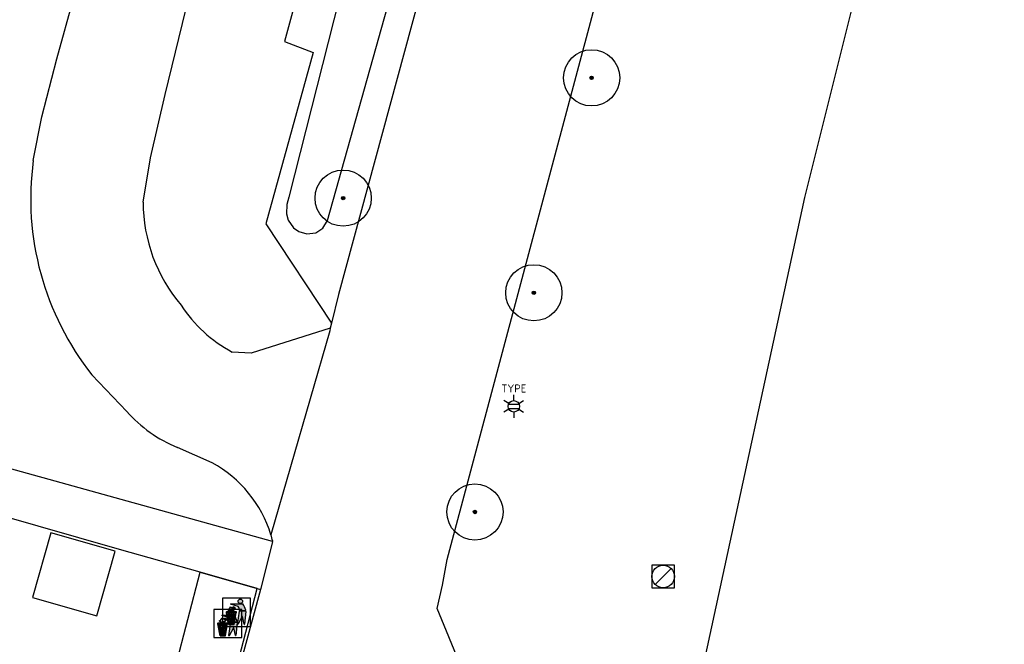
# Model space of a CAD drawing. Header units: metres. Extents: x 102000 to 105000, y 414600 to 420766.
# Tile 21 of 256: x 102567 to 102610, y 415592 to 415619. Entities that reach past the tile are written whole.
import ezdxf
from ezdxf.enums import TextEntityAlignment as Align

# ---------------------------------------------------------------- set-up
doc = ezdxf.new("R2010")
doc.units = ezdxf.units.M
doc.layers.get('0').update_dxf_attribs({"color": 8})
doc.styles.add('NLCS-ISO', font='NLCS-ISO.ttf')

msp = doc.modelspace()

# ---------------------------------------------------------------- hatches: boundary and pattern name
at = {"ltscale": 0.1}
h = msp.add_hatch(color=256, dxfattribs=at)
edge = h.paths.add_edge_path()
edge.add_arc((102591.959, 415616.739), 0.075, 0, 360)
h = msp.add_hatch(color=256, dxfattribs=at)
edge = h.paths.add_edge_path()
edge.add_arc((102580.909, 415611.389), 0.075, 0, 360)
h = msp.add_hatch(color=256, dxfattribs=at)
edge = h.paths.add_edge_path()
edge.add_arc((102589.389, 415607.179), 0.075, 0, 360)
h = msp.add_hatch(color=256, dxfattribs=at)
edge = h.paths.add_edge_path()
edge.add_arc((102586.769, 415597.429), 0.075, 0, 360)
h = msp.add_hatch(color=256)
h.dxf.hatch_style = 1
h.paths.add_polyline_path([(102576.147, 415592.99), (102575.728, 415592.99, 0.819081), (102575.72, 415592.948), (102575.817, 415592.424, 0.36153), (102575.825, 415592.418), (102576.05, 415592.418, 0.36153), (102576.058, 415592.424), (102576.155, 415592.948, 0.819081)])
h.paths.add_polyline_path([(102576.129, 415592.946), (102576.118, 415592.89), (102576.045, 415592.89), (102576.05, 415592.946)], flags=16)
h.paths.add_polyline_path([(102576.029, 415592.946), (102576.024, 415592.89), (102575.949, 415592.89), (102575.949, 415592.946)], flags=16)
h.paths.add_polyline_path([(102576.114, 415592.867), (102576.099, 415592.788), (102576.035, 415592.788), (102576.043, 415592.867)], flags=16)
h.paths.add_polyline_path([(102576.022, 415592.867), (102576.015, 415592.788), (102575.949, 415592.788), (102575.949, 415592.867)], flags=16)
h.paths.add_polyline_path([(102575.929, 415592.946), (102575.929, 415592.89), (102575.851, 415592.89), (102575.846, 415592.946)], flags=16)
h.paths.add_polyline_path([(102575.929, 415592.867), (102575.929, 415592.788), (102575.86, 415592.788), (102575.853, 415592.867)], flags=16)
h.paths.add_polyline_path([(102576.095, 415592.765), (102576.083, 415592.699), (102576.027, 415592.699), (102576.033, 415592.765)], flags=16)
h.paths.add_polyline_path([(102576.013, 415592.765), (102576.007, 415592.699), (102575.949, 415592.699), (102575.949, 415592.765)], flags=16)
h.paths.add_polyline_path([(102575.929, 415592.765), (102575.929, 415592.699), (102575.868, 415592.699), (102575.862, 415592.765)], flags=16)
h.paths.add_polyline_path([(102575.83, 415592.89), (102575.757, 415592.89), (102575.746, 415592.946), (102575.825, 415592.946)], flags=16)
h.paths.add_polyline_path([(102575.832, 415592.867), (102575.84, 415592.788), (102575.776, 415592.788), (102575.761, 415592.867)], flags=16)
h.paths.add_polyline_path([(102576.079, 415592.677), (102576.067, 415592.612), (102576.019, 415592.612), (102576.025, 415592.677)], flags=16)
h.paths.add_polyline_path([(102576.005, 415592.677), (102575.998, 415592.612), (102575.949, 415592.612), (102575.949, 415592.677)], flags=16)
h.paths.add_polyline_path([(102575.842, 415592.765), (102575.848, 415592.699), (102575.792, 415592.699), (102575.78, 415592.765)], flags=16)
h.paths.add_polyline_path([(102575.929, 415592.677), (102575.929, 415592.612), (102575.877, 415592.612), (102575.87, 415592.677)], flags=16)
h.paths.add_polyline_path([(102576.062, 415592.589), (102576.05, 415592.524), (102576.011, 415592.524), (102576.017, 415592.589)], flags=16)
h.paths.add_polyline_path([(102575.85, 415592.677), (102575.856, 415592.612), (102575.808, 415592.612), (102575.796, 415592.677)], flags=16)
h.paths.add_polyline_path([(102575.996, 415592.589), (102575.99, 415592.524), (102575.949, 415592.524), (102575.949, 415592.589)], flags=16)
h.paths.add_polyline_path([(102575.929, 415592.589), (102575.929, 415592.524), (102575.885, 415592.524), (102575.879, 415592.589)], flags=16)
h.paths.add_polyline_path([(102575.858, 415592.589), (102575.864, 415592.524), (102575.825, 415592.524), (102575.813, 415592.589)], flags=16)
h.paths.add_polyline_path([(102576.046, 415592.499), (102576.034, 415592.438), (102576.003, 415592.438), (102576.008, 415592.499)], flags=16)
h.paths.add_polyline_path([(102575.988, 415592.499), (102575.982, 415592.438), (102575.949, 415592.438), (102575.949, 415592.499)], flags=16)
h.paths.add_polyline_path([(102575.929, 415592.499), (102575.929, 415592.438), (102575.893, 415592.438), (102575.887, 415592.499)], flags=16)
h.paths.add_polyline_path([(102575.867, 415592.499), (102575.872, 415592.438), (102575.841, 415592.438), (102575.829, 415592.499)], flags=16)
h.paths.add_polyline_path([(102576.121, 415593.167, -0.01173), (102576.092, 415593.167, -0.148797), (102576.063, 415593.229, -0.136076), (102575.995, 415593.189), (102575.973, 415593.183, -0.038293), (102575.884, 415593.212), (102575.871, 415593.175, -0.243822), (102575.777, 415593.085, 0.344326), (102575.918, 415593.027, -0.139345), (102576.018, 415593.027, 0.618436), (102576.029, 415593.039, -0.441494), (102576.05, 415593.082, 0.309048)])
h.paths.add_polyline_path([(102576.045, 415593.099, 0.351556), (102576.009, 415593.048, 0.121061), (102575.913, 415593.045, -0.288745), (102575.805, 415593.076, 0.203599), (102575.888, 415593.169), (102575.895, 415593.188, 0.083075), (102576.099, 415593.149, -0.242261)], flags=16)
h.paths.add_polyline_path([(102576.068, 415593.169, -0.023345), (102576.012, 415593.176, 0.07081), (102576.053, 415593.197, 0.059965)], flags=16)
h.paths.add_polyline_path([(102576.448, 415593.341), (102575.901, 415593.341, 0.860559), (102575.899, 415593.326), (102576.241, 415593.22, -0.146703), (102576.3, 415593.042, 0.421968), (102576.308, 415593.034), (102576.567, 415593.048, 0.450293), (102576.574, 415593.057, 0.122241)])
h.paths.add_polyline_path([(102576.234, 415593.455, 1), (102576.434, 415593.455, 1)])
h.paths.add_polyline_path([(102576.58, 415593.008, 0.429303), (102576.573, 415593.017), (102576.304, 415593.029, 0.38429), (102576.296, 415593.022), (102576.207, 415592.432, 0.83726), (102576.222, 415592.427), (102576.415, 415592.778, -0.688204), (102576.43, 415592.776), (102576.509, 415592.435, 0.84934), (102576.524, 415592.436)])
h = msp.add_hatch(color=256)
h.dxf.hatch_style = 1
h.paths.add_polyline_path([(102575.761, 415592.49), (102575.343, 415592.49, 0.819081), (102575.335, 415592.448), (102575.432, 415591.924, 0.36153), (102575.44, 415591.918), (102575.665, 415591.918, 0.36153), (102575.673, 415591.924), (102575.77, 415592.448, 0.819081)])
h.paths.add_polyline_path([(102575.743, 415592.446), (102575.733, 415592.39), (102575.66, 415592.39), (102575.665, 415592.446)], flags=16)
h.paths.add_polyline_path([(102575.644, 415592.446), (102575.639, 415592.39), (102575.564, 415592.39), (102575.564, 415592.446)], flags=16)
h.paths.add_polyline_path([(102575.729, 415592.367), (102575.714, 415592.288), (102575.65, 415592.288), (102575.657, 415592.367)], flags=16)
h.paths.add_polyline_path([(102575.637, 415592.367), (102575.63, 415592.288), (102575.564, 415592.288), (102575.564, 415592.367)], flags=16)
h.paths.add_polyline_path([(102575.544, 415592.446), (102575.544, 415592.39), (102575.466, 415592.39), (102575.46, 415592.446)], flags=16)
h.paths.add_polyline_path([(102575.544, 415592.367), (102575.544, 415592.288), (102575.475, 415592.288), (102575.468, 415592.367)], flags=16)
h.paths.add_polyline_path([(102575.71, 415592.265), (102575.698, 415592.199), (102575.642, 415592.199), (102575.648, 415592.265)], flags=16)
h.paths.add_polyline_path([(102575.627, 415592.265), (102575.621, 415592.199), (102575.564, 415592.199), (102575.564, 415592.265)], flags=16)
h.paths.add_polyline_path([(102575.544, 415592.265), (102575.544, 415592.199), (102575.483, 415592.199), (102575.477, 415592.265)], flags=16)
h.paths.add_polyline_path([(102575.445, 415592.39), (102575.372, 415592.39), (102575.361, 415592.446), (102575.44, 415592.446)], flags=16)
h.paths.add_polyline_path([(102575.447, 415592.367), (102575.455, 415592.288), (102575.391, 415592.288), (102575.376, 415592.367)], flags=16)
h.paths.add_polyline_path([(102575.694, 415592.177), (102575.681, 415592.112), (102575.634, 415592.112), (102575.64, 415592.177)], flags=16)
h.paths.add_polyline_path([(102575.619, 415592.177), (102575.613, 415592.112), (102575.564, 415592.112), (102575.564, 415592.177)], flags=16)
h.paths.add_polyline_path([(102575.457, 415592.265), (102575.463, 415592.199), (102575.407, 415592.199), (102575.395, 415592.265)], flags=16)
h.paths.add_polyline_path([(102575.544, 415592.177), (102575.544, 415592.112), (102575.491, 415592.112), (102575.485, 415592.177)], flags=16)
h.paths.add_polyline_path([(102575.677, 415592.089), (102575.665, 415592.024), (102575.626, 415592.024), (102575.632, 415592.089)], flags=16)
h.paths.add_polyline_path([(102575.465, 415592.177), (102575.471, 415592.112), (102575.423, 415592.112), (102575.411, 415592.177)], flags=16)
h.paths.add_polyline_path([(102575.611, 415592.089), (102575.605, 415592.024), (102575.564, 415592.024), (102575.564, 415592.089)], flags=16)
h.paths.add_polyline_path([(102575.544, 415592.089), (102575.544, 415592.024), (102575.5, 415592.024), (102575.494, 415592.089)], flags=16)
h.paths.add_polyline_path([(102575.473, 415592.089), (102575.479, 415592.024), (102575.439, 415592.024), (102575.428, 415592.089)], flags=16)
h.paths.add_polyline_path([(102575.661, 415591.999), (102575.649, 415591.938), (102575.618, 415591.938), (102575.623, 415591.999)], flags=16)
h.paths.add_polyline_path([(102575.603, 415591.999), (102575.597, 415591.938), (102575.564, 415591.938), (102575.564, 415591.999)], flags=16)
h.paths.add_polyline_path([(102575.544, 415591.999), (102575.544, 415591.938), (102575.508, 415591.938), (102575.502, 415591.999)], flags=16)
h.paths.add_polyline_path([(102575.481, 415591.999), (102575.487, 415591.938), (102575.455, 415591.938), (102575.444, 415591.999)], flags=16)
h.paths.add_polyline_path([(102575.736, 415592.667, -0.01173), (102575.707, 415592.667, -0.148797), (102575.677, 415592.729, -0.136076), (102575.609, 415592.689), (102575.588, 415592.683, -0.038293), (102575.499, 415592.712), (102575.486, 415592.675, -0.243822), (102575.392, 415592.585, 0.344326), (102575.533, 415592.527, -0.139345), (102575.633, 415592.527, 0.618436), (102575.643, 415592.539, -0.441494), (102575.665, 415592.582, 0.309048)])
h.paths.add_polyline_path([(102575.66, 415592.599, 0.351556), (102575.624, 415592.548, 0.121061), (102575.528, 415592.545, -0.288745), (102575.42, 415592.576, 0.203599), (102575.503, 415592.669), (102575.51, 415592.689, 0.083075), (102575.714, 415592.649, -0.242261)], flags=16)
h.paths.add_polyline_path([(102575.683, 415592.669, -0.023345), (102575.626, 415592.676, 0.07081), (102575.668, 415592.697, 0.059965)], flags=16)
h.paths.add_polyline_path([(102576.063, 415592.841), (102575.516, 415592.841, 0.860559), (102575.514, 415592.826), (102575.856, 415592.72, -0.146703), (102575.915, 415592.542, 0.421968), (102575.923, 415592.534), (102576.182, 415592.548, 0.450293), (102576.189, 415592.557, 0.122241)])
h.paths.add_polyline_path([(102575.849, 415592.955, 1), (102576.049, 415592.955, 1)])
h.paths.add_polyline_path([(102576.195, 415592.508, 0.429303), (102576.187, 415592.517), (102575.919, 415592.529, 0.38429), (102575.911, 415592.522), (102575.822, 415591.932, 0.83726), (102575.837, 415591.927), (102576.03, 415592.278, -0.688204), (102576.044, 415592.276), (102576.123, 415591.935, 0.84934), (102576.139, 415591.936)])

# ---------------------------------------------------------------- linework, layer by layer
for p, q in [((102568.176, 415617.581), (102598.545, 415726.848)), ((102614.259, 415662.634), (102601.42, 415611.413)), ((102584.729, 415641.599), (102578.293, 415618.355)), ((102586.049, 415641.239), (102578.49, 415611.427)), ((102580.209, 415610.389), (102588.649, 415640.419)), ((102589.669, 415640.219), (102580.703, 415607.1)), ((102585.529, 415595.319), (102595.039, 415630.939)), ((102572.993, 415615.997), (102573.909, 415619.766)), ((102578.293, 415618.355), (102579.579, 415617.868)), ((102579.579, 415617.868), (102577.463, 415610.238)), ((102567.513, 415615.008), (102568.176, 415617.581)), ((102572.347, 415613.175), (102572.993, 415615.997)), ((102567.126, 415613.062), (102567.513, 415615.008)), ((102572.008, 415611.212), (102572.347, 415613.175)), ((102578.409, 415611.109), (102578.387, 415610.696)), ((102578.49, 415611.427), (102578.409, 415611.109)), ((102601.42, 415611.413), (102596.454, 415588.447)), ((102578.387, 415610.696), (102578.467, 415610.414)), ((102577.463, 415610.238), (102580.39, 415605.825)), ((102578.467, 415610.414), (102578.702, 415610.074)), ((102580.002, 415610.057), (102580.209, 415610.389)), ((102578.702, 415610.074), (102578.939, 415609.9)), ((102578.939, 415609.9), (102579.299, 415609.794)), ((102579.299, 415609.794), (102579.688, 415609.851)), ((102579.688, 415609.851), (102580.002, 415610.057)), ((102580.703, 415607.1), (102580.39, 415605.825)), ((102580.39, 415605.825), (102580.334, 415605.599)), ((102580.334, 415605.599), (102576.812, 415604.489)), ((102580.321, 415605.49), (102577.698, 415596.417)), ((102580.334, 415605.599), (102580.321, 415605.49)), ((102576.812, 415604.489), (102575.974, 415604.544)), ((102571.288, 415601.9), (102569.738, 415603.532)), ((102588.263, 415602.228), (102588.729, 415602.228)), ((102588.263, 415602.028), (102588.729, 415602.028)), ((102570.96, 415595.758), (102550.097, 415601.728)), ((102577.77, 415596.11), (102558.034, 415601.593)), ((102575.083, 415599.617), (102573.536, 415600.3)), ((102567.91, 415596.498), (102567.095, 415593.627)), ((102570.767, 415595.686), (102567.91, 415596.498)), ((102574.545, 415594.749), (102570.96, 415595.758)), ((102574.545, 415594.749), (102570.96, 415595.758)), ((102577.77, 415596.11), (102577.242, 415594.028)), ((102577.777, 415596.136), (102577.77, 415596.11)), ((102569.952, 415592.815), (102570.767, 415595.686)), ((102585.327, 415594.168), (102585.529, 415595.319)), ((102594.783, 415594.207), (102595.491, 415594.915)), ((102569.194, 415574.191), (102574.545, 415594.749)), ((102577.091, 415594.032), (102574.545, 415594.749)), ((102574.545, 415594.749), (102577.091, 415594.032)), ((102571.698, 415573.443), (102577.091, 415594.032)), ((102577.231, 415593.988), (102571.698, 415573.443)), ((102577.091, 415594.032), (102577.231, 415593.988)), ((102577.242, 415594.028), (102577.231, 415593.988)), ((102585.089, 415593.137), (102585.327, 415594.168)), ((102567.095, 415593.627), (102569.952, 415592.815)), ((102576.793, 415593.593), (102575.543, 415593.593)), ((102575.543, 415593.593), (102575.543, 415592.343)), ((102576.793, 415592.343), (102576.793, 415593.593)), ((102576.408, 415593.093), (102575.158, 415593.093)), ((102575.158, 415593.093), (102575.158, 415591.843)), ((102575.884, 415593.212), (102575.871, 415593.175)), ((102575.895, 415593.188), (102575.888, 415593.169)), ((102576.241, 415593.22), (102575.899, 415593.326)), ((102575.901, 415593.341), (102576.448, 415593.341)), ((102575.973, 415593.183), (102575.995, 415593.189)), ((102575.973, 415593.183), (102575.995, 415593.189)), ((102576.408, 415591.843), (102576.408, 415593.093)), ((102586.386, 415589.998), (102585.089, 415593.137)), ((102575.499, 415592.712), (102575.486, 415592.675)), ((102575.51, 415592.689), (102575.503, 415592.669)), ((102575.856, 415592.72), (102575.514, 415592.826)), ((102575.516, 415592.841), (102576.063, 415592.841)), ((102575.588, 415592.683), (102575.609, 415592.689)), ((102575.588, 415592.683), (102575.609, 415592.689)), ((102575.817, 415592.424), (102575.72, 415592.948)), ((102576.147, 415592.99), (102575.728, 415592.99)), ((102575.825, 415592.946), (102575.746, 415592.946)), ((102575.757, 415592.89), (102575.746, 415592.946)), ((102575.757, 415592.89), (102575.83, 415592.89)), ((102575.761, 415592.867), (102575.832, 415592.867)), ((102575.776, 415592.788), (102575.761, 415592.867)), ((102575.776, 415592.788), (102575.84, 415592.788)), ((102575.78, 415592.765), (102575.842, 415592.765)), ((102575.792, 415592.699), (102575.78, 415592.765)), ((102575.792, 415592.699), (102575.848, 415592.699)), ((102575.796, 415592.677), (102575.85, 415592.677)), ((102575.808, 415592.612), (102575.796, 415592.677)), ((102575.83, 415592.89), (102575.825, 415592.946)), ((102575.84, 415592.788), (102575.832, 415592.867)), ((102575.848, 415592.699), (102575.842, 415592.765)), ((102575.929, 415592.946), (102575.846, 415592.946)), ((102575.851, 415592.89), (102575.846, 415592.946)), ((102575.856, 415592.612), (102575.85, 415592.677)), ((102575.851, 415592.89), (102575.929, 415592.89)), ((102575.853, 415592.867), (102575.929, 415592.867)), ((102575.86, 415592.788), (102575.853, 415592.867)), ((102575.86, 415592.788), (102575.929, 415592.788)), ((102575.862, 415592.765), (102575.929, 415592.765)), ((102575.868, 415592.699), (102575.862, 415592.765)), ((102575.868, 415592.699), (102575.929, 415592.699)), ((102575.87, 415592.677), (102575.929, 415592.677)), ((102575.877, 415592.612), (102575.87, 415592.677)), ((102575.929, 415592.946), (102575.929, 415592.89)), ((102575.929, 415592.867), (102575.929, 415592.788)), ((102575.929, 415592.765), (102575.929, 415592.699)), ((102575.929, 415592.677), (102575.929, 415592.612)), ((102575.949, 415592.946), (102575.949, 415592.89)), ((102576.029, 415592.946), (102575.949, 415592.946)), ((102575.949, 415592.89), (102576.024, 415592.89)), ((102575.949, 415592.867), (102575.949, 415592.788)), ((102575.949, 415592.867), (102576.022, 415592.867)), ((102575.949, 415592.788), (102576.015, 415592.788)), ((102575.949, 415592.765), (102576.013, 415592.765)), ((102575.949, 415592.765), (102575.949, 415592.699)), ((102575.949, 415592.699), (102576.007, 415592.699)), ((102575.949, 415592.677), (102576.005, 415592.677)), ((102575.949, 415592.677), (102575.949, 415592.612)), ((102575.998, 415592.612), (102576.005, 415592.677)), ((102576.007, 415592.699), (102576.013, 415592.765)), ((102576.015, 415592.788), (102576.022, 415592.867)), ((102576.019, 415592.612), (102576.025, 415592.677)), ((102576.024, 415592.89), (102576.029, 415592.946)), ((102576.025, 415592.677), (102576.079, 415592.677)), ((102576.027, 415592.699), (102576.033, 415592.765)), ((102576.027, 415592.699), (102576.083, 415592.699)), ((102576.033, 415592.765), (102576.095, 415592.765)), ((102576.035, 415592.788), (102576.043, 415592.867)), ((102576.035, 415592.788), (102576.099, 415592.788)), ((102576.043, 415592.867), (102576.114, 415592.867)), ((102576.045, 415592.89), (102576.05, 415592.946)), ((102576.045, 415592.89), (102576.118, 415592.89)), ((102576.129, 415592.946), (102576.05, 415592.946)), ((102576.058, 415592.424), (102576.155, 415592.948)), ((102576.067, 415592.612), (102576.079, 415592.677)), ((102576.083, 415592.699), (102576.095, 415592.765)), ((102576.099, 415592.788), (102576.114, 415592.867)), ((102576.118, 415592.89), (102576.129, 415592.946)), ((102576.207, 415592.432), (102576.296, 415593.022)), ((102576.415, 415592.778), (102576.222, 415592.427)), ((102576.304, 415593.029), (102576.573, 415593.017)), ((102576.567, 415593.048), (102576.308, 415593.034)), ((102576.509, 415592.435), (102576.43, 415592.776)), ((102576.58, 415593.008), (102576.524, 415592.436)), ((102575.432, 415591.924), (102575.335, 415592.448)), ((102575.761, 415592.49), (102575.343, 415592.49)), ((102575.44, 415592.446), (102575.361, 415592.446)), ((102575.372, 415592.39), (102575.361, 415592.446)), ((102575.372, 415592.39), (102575.445, 415592.39)), ((102575.376, 415592.367), (102575.447, 415592.367)), ((102575.391, 415592.288), (102575.376, 415592.367)), ((102575.391, 415592.288), (102575.455, 415592.288)), ((102575.395, 415592.265), (102575.457, 415592.265)), ((102575.407, 415592.199), (102575.395, 415592.265)), ((102575.445, 415592.39), (102575.44, 415592.446)), ((102575.455, 415592.288), (102575.447, 415592.367)), ((102575.463, 415592.199), (102575.457, 415592.265)), ((102575.544, 415592.446), (102575.46, 415592.446)), ((102575.466, 415592.39), (102575.46, 415592.446)), ((102575.466, 415592.39), (102575.544, 415592.39)), ((102575.468, 415592.367), (102575.544, 415592.367)), ((102575.475, 415592.288), (102575.468, 415592.367)), ((102575.475, 415592.288), (102575.544, 415592.288)), ((102575.477, 415592.265), (102575.544, 415592.265)), ((102575.483, 415592.199), (102575.477, 415592.265)), ((102575.543, 415592.343), (102576.793, 415592.343)), ((102575.544, 415592.446), (102575.544, 415592.39)), ((102575.544, 415592.367), (102575.544, 415592.288)), ((102575.544, 415592.265), (102575.544, 415592.199)), ((102575.564, 415592.446), (102575.564, 415592.39)), ((102575.644, 415592.446), (102575.564, 415592.446)), ((102575.564, 415592.39), (102575.639, 415592.39)), ((102575.564, 415592.367), (102575.564, 415592.288)), ((102575.564, 415592.367), (102575.637, 415592.367)), ((102575.564, 415592.288), (102575.63, 415592.288)), ((102575.564, 415592.265), (102575.627, 415592.265)), ((102575.564, 415592.265), (102575.564, 415592.199)), ((102575.621, 415592.199), (102575.627, 415592.265)), ((102575.63, 415592.288), (102575.637, 415592.367)), ((102575.639, 415592.39), (102575.644, 415592.446)), ((102575.642, 415592.199), (102575.648, 415592.265)), ((102575.648, 415592.265), (102575.71, 415592.265)), ((102575.65, 415592.288), (102575.657, 415592.367)), ((102575.65, 415592.288), (102575.714, 415592.288)), ((102575.657, 415592.367), (102575.729, 415592.367)), ((102575.66, 415592.39), (102575.665, 415592.446)), ((102575.66, 415592.39), (102575.733, 415592.39)), ((102575.743, 415592.446), (102575.665, 415592.446)), ((102575.673, 415591.924), (102575.77, 415592.448)), ((102575.698, 415592.199), (102575.71, 415592.265)), ((102575.714, 415592.288), (102575.729, 415592.367)), ((102575.733, 415592.39), (102575.743, 415592.446)), ((102575.808, 415592.612), (102575.856, 415592.612)), ((102575.813, 415592.589), (102575.858, 415592.589)), ((102575.825, 415592.524), (102575.813, 415592.589)), ((102575.822, 415591.932), (102575.911, 415592.522)), ((102575.825, 415592.524), (102575.864, 415592.524)), ((102575.825, 415592.418), (102576.05, 415592.418)), ((102575.841, 415592.438), (102575.829, 415592.499)), ((102575.829, 415592.499), (102575.867, 415592.499)), ((102576.03, 415592.278), (102575.837, 415591.927)), ((102575.841, 415592.438), (102575.872, 415592.438)), ((102575.864, 415592.524), (102575.858, 415592.589)), ((102575.872, 415592.438), (102575.867, 415592.499)), ((102575.874, 415592.417), (102575.874, 415592.418)), ((102575.877, 415592.612), (102575.929, 415592.612)), ((102575.879, 415592.589), (102575.929, 415592.589)), ((102575.885, 415592.524), (102575.879, 415592.589)), ((102575.885, 415592.524), (102575.929, 415592.524)), ((102575.887, 415592.499), (102575.929, 415592.499)), ((102575.893, 415592.438), (102575.887, 415592.499)), ((102575.893, 415592.438), (102575.929, 415592.438)), ((102575.919, 415592.529), (102576.187, 415592.517)), ((102576.182, 415592.548), (102575.923, 415592.534)), ((102575.929, 415592.589), (102575.929, 415592.524)), ((102575.929, 415592.499), (102575.929, 415592.438)), ((102575.949, 415592.612), (102575.998, 415592.612)), ((102575.949, 415592.589), (102575.996, 415592.589)), ((102575.949, 415592.589), (102575.949, 415592.524)), ((102575.949, 415592.524), (102575.99, 415592.524)), ((102575.949, 415592.499), (102575.949, 415592.438)), ((102575.949, 415592.499), (102575.988, 415592.499)), ((102575.949, 415592.438), (102575.982, 415592.438)), ((102575.982, 415592.438), (102575.988, 415592.499)), ((102575.99, 415592.524), (102575.996, 415592.589)), ((102576.003, 415592.438), (102576.008, 415592.499)), ((102576.003, 415592.438), (102576.034, 415592.438)), ((102576.008, 415592.499), (102576.046, 415592.499)), ((102576.011, 415592.524), (102576.017, 415592.589)), ((102576.011, 415592.524), (102576.05, 415592.524)), ((102576.017, 415592.589), (102576.062, 415592.589)), ((102576.019, 415592.612), (102576.067, 415592.612)), ((102576.034, 415592.438), (102576.046, 415592.499)), ((102576.123, 415591.935), (102576.044, 415592.276)), ((102576.05, 415592.524), (102576.062, 415592.589)), ((102576.195, 415592.508), (102576.139, 415591.936)), ((102575.158, 415591.843), (102576.408, 415591.843)), ((102575.407, 415592.199), (102575.463, 415592.199)), ((102575.411, 415592.177), (102575.465, 415592.177)), ((102575.423, 415592.112), (102575.411, 415592.177)), ((102575.423, 415592.112), (102575.471, 415592.112)), ((102575.428, 415592.089), (102575.473, 415592.089)), ((102575.439, 415592.024), (102575.428, 415592.089)), ((102575.439, 415592.024), (102575.479, 415592.024)), ((102575.44, 415591.918), (102575.665, 415591.918)), ((102575.455, 415591.938), (102575.444, 415591.999)), ((102575.444, 415591.999), (102575.481, 415591.999)), ((102575.455, 415591.938), (102575.487, 415591.938)), ((102575.471, 415592.112), (102575.465, 415592.177)), ((102575.479, 415592.024), (102575.473, 415592.089)), ((102575.487, 415591.938), (102575.481, 415591.999)), ((102575.483, 415592.199), (102575.544, 415592.199)), ((102575.485, 415592.177), (102575.544, 415592.177)), ((102575.491, 415592.112), (102575.485, 415592.177)), ((102575.489, 415591.917), (102575.489, 415591.918)), ((102575.491, 415592.112), (102575.544, 415592.112)), ((102575.494, 415592.089), (102575.544, 415592.089)), ((102575.5, 415592.024), (102575.494, 415592.089)), ((102575.5, 415592.024), (102575.544, 415592.024)), ((102575.502, 415591.999), (102575.544, 415591.999)), ((102575.508, 415591.938), (102575.502, 415591.999)), ((102575.508, 415591.938), (102575.544, 415591.938)), ((102575.544, 415592.177), (102575.544, 415592.112)), ((102575.544, 415592.089), (102575.544, 415592.024)), ((102575.544, 415591.999), (102575.544, 415591.938)), ((102575.564, 415592.199), (102575.621, 415592.199)), ((102575.564, 415592.177), (102575.619, 415592.177)), ((102575.564, 415592.177), (102575.564, 415592.112)), ((102575.564, 415592.112), (102575.613, 415592.112)), ((102575.564, 415592.089), (102575.611, 415592.089)), ((102575.564, 415592.089), (102575.564, 415592.024)), ((102575.564, 415592.024), (102575.605, 415592.024)), ((102575.564, 415591.999), (102575.564, 415591.938)), ((102575.564, 415591.999), (102575.603, 415591.999)), ((102575.564, 415591.938), (102575.597, 415591.938)), ((102575.597, 415591.938), (102575.603, 415591.999)), ((102575.605, 415592.024), (102575.611, 415592.089)), ((102575.613, 415592.112), (102575.619, 415592.177)), ((102575.618, 415591.938), (102575.623, 415591.999)), ((102575.618, 415591.938), (102575.649, 415591.938)), ((102575.623, 415591.999), (102575.661, 415591.999)), ((102575.626, 415592.024), (102575.632, 415592.089)), ((102575.626, 415592.024), (102575.665, 415592.024)), ((102575.632, 415592.089), (102575.677, 415592.089)), ((102575.634, 415592.112), (102575.64, 415592.177)), ((102575.634, 415592.112), (102575.681, 415592.112)), ((102575.64, 415592.177), (102575.694, 415592.177)), ((102575.642, 415592.199), (102575.698, 415592.199)), ((102575.649, 415591.938), (102575.661, 415591.999)), ((102575.665, 415592.024), (102575.677, 415592.089)), ((102575.681, 415592.112), (102575.694, 415592.177))]:
    msp.add_line(p, q)
for p, q in [((102588.277, 415602.255), (102588.058, 415602.381)), ((102588.496, 415602.381), (102588.496, 415602.634)), ((102588.715, 415602.255), (102588.934, 415602.381)), ((102588.277, 415602.001), (102588.058, 415601.875)), ((102588.496, 415601.875), (102588.496, 415601.622)), ((102588.715, 415602.001), (102588.934, 415601.875))]:
    msp.add_line(p, q, dxfattribs=at)
at = {"lineweight": -3}
for p, q in [((102595.637, 415595.061), (102594.637, 415595.061)), ((102594.637, 415595.061), (102594.637, 415594.061)), ((102595.637, 415594.061), (102595.637, 415595.061)), ((102594.637, 415594.061), (102595.637, 415594.061))]:
    msp.add_line(p, q, dxfattribs=at)
for centre, radius in [((102591.959, 415616.739), 1.25), ((102591.959, 415616.739), 0.0225), ((102580.909, 415611.389), 1.25), ((102580.909, 415611.389), 0.0225), ((102589.389, 415607.179), 1.25), ((102589.389, 415607.179), 0.0225), ((102586.769, 415597.429), 1.25), ((102586.769, 415597.429), 0.0225), ((102576.334, 415593.455), 0.1), ((102575.949, 415592.955), 0.1)]:
    msp.add_circle(centre, radius)
at = {"ltscale": 0.1}
for centre, radius in [((102591.959, 415616.739), 0.075), ((102580.909, 415611.389), 0.075), ((102589.389, 415607.179), 0.075), ((102588.496, 415602.128), 0.253), ((102586.769, 415597.429), 0.075)]:
    msp.add_circle(centre, radius, dxfattribs=at)
at = {"lineweight": -3}
msp.add_circle((102595.137, 415594.561), 0.5, dxfattribs=at)
for centre, radius, start, end in [((102579.626, 415611.365), 12.614, 172.2686, 218.3861), ((102579.153, 415611.244), 7.145, 180.2557, 220.3028), ((102578.87, 415609.987), 6.165, 213.076, 241.9809), ((102575.835, 415605.91), 6.062, 221.4048, 247.713), ((102572.426, 415594.778), 5.521, 17.2756, 61.2349), ((102571.246, 415594.452), 6.744, 14.4627, 16.9427), ((102575.737, 415593.221), 0.142, 286.3601, 341.1705), ((102575.884, 415593.146), 0.123, 209.8659, 285.8656), ((102575.737, 415593.221), 0.16, 295.1383, 341.1705), ((102576.114, 415593.779), 0.612, 247.9596, 256.7315), ((102575.901, 415593.334), 0.00796, 90, 252.8558), ((102576.114, 415593.779), 0.63, 249.6714, 268.6672), ((102575.957, 415593.331), 0.147, 284.6953, 315.6913), ((102575.957, 415593.331), 0.147, 284.6953, 315.6913), ((102576.059, 415593.051), 0.0503, 105.7863, 183.2641), ((102575.957, 415593.331), 0.165, 289.2398, 305.4413), ((102576.114, 415593.779), 0.612, 260.4069, 265.7561), ((102576.059, 415593.051), 0.0325, 105.7863, 201.071), ((102576.023, 415593.177), 0.0803, 285.7863, 340.259), ((102576.023, 415593.177), 0.0981, 285.7863, 354.4809), ((102576.178, 415593.247), 0.135, 201.7942, 215.5208), ((102576.178, 415593.247), 0.117, 189.0511, 224.6085), ((102576.178, 415593.247), 0.117, 189.0511, 222.9045), ((102576.114, 415593.779), 0.612, 268.0061, 270.6943), ((102575.972, 415593.033), 0.328, 1.553, 34.9366), ((102575.938, 415592.944), 0.646, 10.0325, 37.9098), ((102575.352, 415592.721), 0.142, 286.3601, 341.1705), ((102575.352, 415592.721), 0.16, 295.1383, 341.1705), ((102575.729, 415593.279), 0.612, 247.9596, 256.7315), ((102575.516, 415592.834), 0.00796, 90, 252.8558), ((102575.729, 415593.279), 0.63, 249.6714, 268.6672), ((102575.572, 415592.831), 0.147, 284.6953, 315.6913), ((102575.572, 415592.831), 0.147, 284.6953, 315.6913), ((102575.572, 415592.831), 0.165, 289.2398, 305.4413), ((102575.729, 415593.279), 0.612, 260.4069, 265.7561), ((102575.638, 415592.677), 0.0803, 285.7863, 340.259), ((102575.638, 415592.677), 0.0981, 285.7863, 354.4809), ((102575.793, 415592.747), 0.135, 201.7942, 215.5208), ((102575.793, 415592.747), 0.117, 189.0511, 224.6085), ((102575.793, 415592.747), 0.117, 189.0511, 222.9045), ((102575.728, 415592.968), 0.0217, 90, 247.281), ((102575.729, 415593.279), 0.612, 268.0061, 270.6943), ((102575.884, 415593.146), 0.106, 221.4424, 285.8656), ((102575.587, 415592.533), 0.328, 1.553, 34.9366), ((102575.968, 415592.851), 0.201, 78.2548, 105.8656), ((102575.968, 415592.851), 0.183, 74.1344, 105.8656), ((102576.02, 415593.036), 0.00891, 254.1344, 21.071), ((102575.553, 415592.444), 0.646, 10.0325, 37.9098), ((102576.147, 415592.968), 0.0217, 292.719, 90), ((102576.304, 415593.021), 0.00796, 87.3597, 171.4447), ((102576.308, 415593.042), 0.00796, 181.553, 273.0656), ((102576.422, 415592.774), 0.00796, 13.0535, 151.1971), ((102576.567, 415593.056), 0.00796, 273.0656, 10.0325), ((102576.572, 415593.009), 0.00796, 354.4237, 87.3597), ((102575.343, 415592.468), 0.0217, 90, 247.281), ((102575.499, 415592.646), 0.123, 209.8659, 285.8656), ((102575.499, 415592.646), 0.106, 221.4424, 285.8656), ((102575.583, 415592.351), 0.201, 78.2548, 105.8656), ((102575.583, 415592.351), 0.183, 74.1344, 105.8656), ((102575.674, 415592.551), 0.0503, 105.7863, 183.2641), ((102575.635, 415592.536), 0.00891, 254.1344, 21.071), ((102575.674, 415592.551), 0.0325, 105.7863, 201.071), ((102575.761, 415592.468), 0.0217, 292.719, 90), ((102575.825, 415592.426), 0.00796, 190.4943, 270), ((102575.919, 415592.521), 0.00796, 87.3597, 171.4447), ((102575.923, 415592.542), 0.00796, 181.553, 273.0656), ((102576.037, 415592.274), 0.00796, 13.0535, 151.1971), ((102576.05, 415592.426), 0.00796, 270, 349.5057), ((102576.181, 415592.556), 0.00796, 273.0656, 10.0325), ((102576.187, 415592.509), 0.00796, 354.4237, 87.3597), ((102576.215, 415592.431), 0.00796, 171.4447, 331.1971), ((102576.516, 415592.437), 0.00796, 193.0535, 354.4237), ((102575.44, 415591.926), 0.00796, 190.4943, 270), ((102575.665, 415591.926), 0.00796, 270, 349.5057), ((102575.83, 415591.931), 0.00796, 171.4447, 331.1971), ((102576.131, 415591.937), 0.00796, 193.0535, 354.4237)]:
    msp.add_arc(centre, radius, start, end)

# ---------------------------------------------------------------- texts
at = {"style": 'NLCS-ISO'}
msp.add_attdef('TYPE', text='', height=0.36, dxfattribs=at).set_placement((102588.496, 415602.634), align=Align.BOTTOM_CENTER)

doc.saveas('drawing.dxf')
